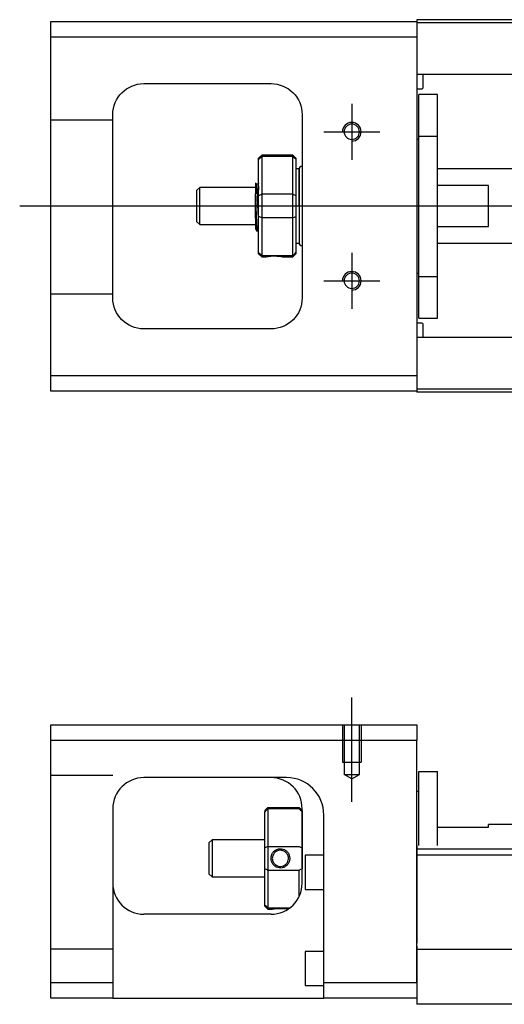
# Model space of a CAD drawing. Header units: millimetres. Extents: x -227 to 3135, y -1502 to 860.
# Tile 248 of 256: x -89 to -11, y -218 to -59. Entities that reach past the tile are written whole.
import ezdxf
from ezdxf.lldxf.tags import DXFTag

# ---------------------------------------------------------------- set-up
doc = ezdxf.new("R2010")
doc.units = ezdxf.units.MM
doc.layers.get('0').update_dxf_attribs({"linetype": 'CONTINUOUS'})
doc.layers.add('2', color=7, linetype='CONTINUOUS', true_color=0xffffff)
tags = doc.linetypes.add('DASHED', pattern=[25.72, 12.86, -12.86]).pattern_tags.tags
tags[6:7] = [DXFTag(74, 4), DXFTag(75, 0), DXFTag(340, '0'), DXFTag(46, 0.0), DXFTag(50, 0.0), DXFTag(44, 0.0), DXFTag(45, 0.0)]
tags[4:5] = [DXFTag(74, 4), DXFTag(75, 0), DXFTag(340, '0'), DXFTag(46, 0.0), DXFTag(50, 0.0), DXFTag(44, 0.0), DXFTag(45, 0.0)]

msp = doc.modelspace()

# ---------------------------------------------------------------- linework, layer by layer
at = {"linetype": 'Continuous'}
for p, q in [((-83.71, -62.1), (-83.71, -59.6)), ((-83.71, -59.6), (-24.71, -59.6)), ((32.43, -59.3), (-24.71, -59.3)), ((-24.71, -59.3), (-24.71, -59.6)), ((-24.71, -59.6), (-24.71, -62.1)), ((32.3, -59.8), (-24.71, -59.8)), ((-24.71, -62.1), (-83.71, -62.1)), ((-83.71, -116.6), (-83.71, -62.1)), ((-24.71, -62.1), (-24.71, -116.6)), ((14.09, -68.13), (-24.71, -68.13)), ((-23.71, -70.21), (-23.71, -68.13)), ((-68.71, -69.6), (-48.21, -69.6)), ((-24.71, -70.41), (-23.91, -70.41)), ((-21.41, -71.35), (-24.41, -71.35)), ((-21.41, -71.35), (-24.41, -71.35)), ((-24.41, -78.04), (-24.41, -71.35)), ((-24.41, -78.04), (-24.41, -71.35)), ((-21.41, -78.04), (-21.41, -71.35)), ((-21.41, -78.04), (-21.41, -71.35)), ((-73.71, -104.1), (-73.71, -74.6)), ((-43.21, -74.6), (-43.21, -104.1)), ((-24.41, -78.6), (-24.71, -78.6)), ((-24.41, -78.6), (-24.71, -78.6)), ((-24.41, -100.66), (-24.41, -78.04)), ((-24.41, -78.04), (-21.41, -78.04)), ((-24.41, -100.66), (-24.41, -78.04)), ((-21.41, -100.66), (-21.41, -78.04)), ((-21.41, -100.66), (-21.41, -78.04)), ((-49.71, -81.1), (-50.21, -81.6)), ((-50.21, -81.78), (-50.21, -81.6)), ((-50.21, -87.62), (-50.21, -81.78)), ((-44.71, -81.1), (-49.71, -81.1)), ((-49.71, -81.1), (-49.71, -81.33)), ((-49.71, -81.33), (-49.71, -87.37)), ((-44.71, -81.33), (-49.71, -81.33)), ((-44.21, -81.6), (-44.71, -81.1)), ((-44.71, -81.33), (-44.71, -81.1)), ((-44.71, -87.37), (-44.71, -81.33)), ((-44.21, -81.6), (-44.21, -81.78)), ((-44.21, -81.78), (-44.21, -87.62)), ((-43.71, -83.3), (-44.21, -83.3)), ((-43.71, -89.3), (-43.71, -83.3)), ((-43.71, -83.4), (-43.71, -95.2)), ((11.59, -83.3), (-21.41, -83.3)), ((-59.71, -86.3), (-60.21, -86.8)), ((-60.21, -86.8), (-60.21, -86.8)), ((-60.21, -86.8), (-60.21, -91.8)), ((-50.71, -86.3), (-59.71, -86.3)), ((-59.71, -92.3), (-59.71, -86.3)), ((-50.33, -85.8), (-50.58, -85.8)), ((-13.21, -85.98), (-21.41, -85.98)), ((-13.21, -92.62), (-13.21, -85.98)), ((-50.71, -91.28), (-50.71, -87.33)), ((-50.21, -89.3), (-50.21, -87.62)), ((-49.71, -87.37), (-49.71, -89.3)), ((-49.71, -87.37), (-44.71, -87.37)), ((-44.71, -89.3), (-44.71, -87.37)), ((-44.21, -87.62), (-44.21, -90.98)), ((-50.21, -90.98), (-50.21, -89.3)), ((-49.71, -89.3), (-49.71, -91.23)), ((-44.71, -91.23), (-44.71, -89.3)), ((-43.71, -89.3), (-43.71, -95.3)), ((-60.21, -91.8), (-59.71, -92.3)), ((-50.21, -96.81), (-50.21, -90.98)), ((-49.71, -91.23), (-49.71, -97.27)), ((-44.71, -91.23), (-49.71, -91.23)), ((-44.71, -97.27), (-44.71, -91.23)), ((-44.21, -90.98), (-44.21, -96.81)), ((-59.71, -92.3), (-50.71, -92.3)), ((-50.54, -93.3), (-50.37, -93.3)), ((-21.41, -92.62), (-13.21, -92.62)), ((-44.21, -95.3), (-43.71, -95.3)), ((-21.41, -95.3), (11.59, -95.3)), ((-50.21, -97), (-50.21, -96.81)), ((-50.21, -97), (-49.71, -97.5)), ((-49.71, -97.27), (-49.71, -97.5)), ((-49.71, -97.27), (-44.71, -97.27)), ((-49.71, -97.5), (-49.21, -97.5)), ((-46.2, -97.5), (-44.71, -97.5)), ((-44.71, -97.5), (-44.21, -97)), ((-44.71, -97.5), (-44.71, -97.27)), ((-44.21, -96.81), (-44.21, -97)), ((-24.71, -100.1), (-24.41, -100.1)), ((-24.71, -100.1), (-24.41, -100.1)), ((-24.41, -100.66), (-21.41, -100.66)), ((-24.41, -107.35), (-24.41, -100.66)), ((-24.41, -107.35), (-24.41, -100.66)), ((-21.41, -107.35), (-21.41, -100.66)), ((-21.41, -107.35), (-21.41, -100.66)), ((-24.41, -107.35), (-21.41, -107.35)), ((-24.41, -107.35), (-21.41, -107.35)), ((-48.21, -109.1), (-68.71, -109.1)), ((-23.91, -108.19), (-24.71, -108.19)), ((-23.71, -110.47), (-23.71, -108.39)), ((14.09, -110.47), (-24.71, -110.47)), ((-83.71, -119.1), (-83.71, -116.6)), ((-83.71, -116.6), (-24.71, -116.6)), ((-24.71, -116.6), (-24.71, -119.1)), ((17.17, -118.8), (-24.71, -118.8)), ((-24.71, -119.1), (-83.71, -119.1)), ((-24.71, -119.1), (-24.71, -119.3)), ((17.05, -119.3), (-24.71, -119.3))]:
    msp.add_line(p, q, dxfattribs=at)
at = {"linetype": 'DASHED'}
for p, q in [((-24.71, -59.6), (-24.71, -59.8)), ((-24.71, -59.8), (-24.71, -60.8)), ((-24.71, -60.8), (-24.71, -67.13)), ((-24.71, -67.13), (-24.71, -68.13)), ((-24.71, -68.13), (-24.71, -69.67)), ((-24.71, -69.67), (-24.71, -73.23)), ((-24.71, -73.23), (-24.71, -75.15)), ((-24.71, -75.15), (-24.71, -103.45)), ((-50.58, -85.8), (-50.58, -85.8)), ((-24.71, -103.45), (-24.71, -105.37)), ((-24.71, -105.37), (-24.71, -108.93)), ((-24.71, -108.93), (-24.71, -110.47)), ((-24.71, -110.47), (-24.71, -111.47)), ((-24.71, -111.47), (-24.71, -117.8)), ((-24.71, -117.8), (-24.71, -118.8)), ((-24.71, -118.8), (-24.71, -119.1))]:
    msp.add_line(p, q, dxfattribs=at)
for p, q in [((-35.21, -72.85), (-35.21, -81.85)), ((-39.71, -77.35), (-30.71, -77.35)), ((-88.71, -89.3), (24.73, -89.3)), ((-35.21, -96.85), (-35.21, -105.85)), ((-39.71, -101.35), (-30.71, -101.35))]:
    msp.add_line(p, q)
at = {"linetype": 'DASHED', "ltscale": 0.1}
for p, q in [((-73.71, -75.49), (-83.71, -75.49)), ((-73.71, -103.49), (-83.71, -103.49))]:
    msp.add_line(p, q, dxfattribs=at)
at = {"linetype": 'Continuous', "extrusion": (0, 0, -1)}
for centre in [(35.21, -77.35), (35.21, -101.35)]:
    msp.add_circle(centre, 1.23, dxfattribs=at)
for centre, start, end in [((68.71, -74.6), 0, 90), ((48.21, -74.6), 90, 180), ((68.71, -104.1), 270, 0), ((48.21, -104.1), 180, 270)]:
    msp.add_arc(centre, 5, start, end, dxfattribs=at)
at = {"linetype": 'Continuous'}
for centre, radius, start, end in [((-23.91, -70.21), 0.2, 270, 0), ((-43.21, -83.4), 0.5, 90, 180), ((-43.21, -95.2), 0.5, 180, 270), ((-23.91, -108.39), 0.2, 0, 90)]:
    msp.add_arc(centre, radius, start, end, dxfattribs=at)
for centre in [(-35.21, -77.35), (-35.21, -101.35)]:
    msp.add_arc(centre, 1.5, 270, 180)
for points, degree in [([(-50.21, -81.78), (-50.04, -81.63), (-49.87, -81.48), (-49.71, -81.33)], 3), ([(-44.71, -81.33), (-44.54, -81.48), (-44.37, -81.63), (-44.21, -81.78)], 3), ([(-50.57, -85.81), (-50.69, -85.6)], 1), ([(-50.21, -85.58), (-50.27, -85.69), (-50.34, -85.8)], 2), ([(-50.21, -87.62), (-50.04, -87.54), (-49.87, -87.45), (-49.71, -87.37)], 3), ([(-44.71, -87.37), (-44.54, -87.45), (-44.37, -87.54), (-44.21, -87.62)], 3), ([(-49.71, -91.23), (-49.87, -91.14), (-50.04, -91.06), (-50.21, -90.98)], 3), ([(-44.71, -91.23), (-44.54, -91.14), (-44.37, -91.06), (-44.21, -90.98)], 3), ([(-50.72, -93), (-50.63, -93.15), (-50.55, -93.3)], 2), ([(-50.37, -93.3), (-50.29, -93.16), (-50.21, -93.02)], 2), ([(-49.71, -97.27), (-49.87, -97.12), (-50.04, -96.97), (-50.21, -96.81)], 3), ([(-44.71, -97.27), (-44.54, -97.12), (-44.37, -96.97), (-44.21, -96.81)], 3)]:
    msp.add_open_spline(points, degree=degree, dxfattribs=at)
for points, knots in [([(-50.71, -85.59), (-50.71, -85.62), (-50.71, -85.71), (-50.71, -86.03), (-50.71, -86.26), (-50.71, -86.78), (-50.71, -87.04), (-50.71, -87.33)], [0, 0, 0, 0, 0.341605, 0.341605, 0.709042, 0.709042, 1, 1, 1, 1]), ([(-50.21, -91.81), (-50.22, -91.55), (-50.24, -91.23), (-50.28, -90.55), (-50.3, -90.16), (-50.33, -89.38), (-50.35, -88.98), (-50.39, -88.21), (-50.4, -87.84), (-50.44, -87.16), (-50.46, -86.86), (-50.49, -86.36), (-50.51, -86.16), (-50.54, -85.9), (-50.56, -85.83), (-50.57, -85.81)], [0, 0, 0, 0, 0.142488, 0.142488, 0.289539, 0.289539, 0.436554, 0.436554, 0.583581, 0.583581, 0.730615, 0.730615, 0.877631, 0.877631, 1, 1, 1, 1]), ([(-50.33, -85.8), (-50.31, -85.8), (-50.3, -85.85), (-50.26, -86.07), (-50.24, -86.25), (-50.22, -86.57), (-50.21, -86.67), (-50.21, -86.78)], [0, 0, 0, 0, 0.388824, 0.388824, 0.829994, 0.829994, 1, 1, 1, 1]), ([(-50.37, -93.3), (-50.38, -93.3), (-50.39, -93.29), (-50.41, -93.21), (-50.43, -93.07), (-50.47, -92.67), (-50.48, -92.4), (-50.52, -91.75), (-50.54, -91.37), (-50.57, -90.56), (-50.59, -90.11), (-50.62, -89.22), (-50.64, -88.76), (-50.68, -87.98), (-50.69, -87.64), (-50.71, -87.33)], [0, 0, 0, 0, 0.062674, 0.062674, 0.22432, 0.22432, 0.386002, 0.386002, 0.547651, 0.547651, 0.70934, 0.70934, 0.870988, 0.870988, 1, 1, 1, 1]), ([(-50.71, -91.28), (-50.71, -91.65), (-50.71, -91.98), (-50.71, -92.51), (-50.71, -92.71), (-50.71, -92.96), (-50.71, -93.02), (-50.71, -93.02)], [0, 0, 0, 0, 0.355488, 0.355488, 0.70353, 0.70353, 1, 1, 1, 1]), ([(-50.71, -91.28), (-50.69, -91.67), (-50.67, -92.03), (-50.64, -92.61), (-50.62, -92.85), (-50.58, -93.18), (-50.57, -93.28), (-50.55, -93.3), (-50.54, -93.3), (-50.54, -93.3)], [0, 0, 0, 0, 0.320659, 0.320659, 0.641321, 0.641321, 0.962057, 0.962057, 1, 1, 1, 1]), ([(-49.21, -97.5), (-49.21, -97.5), (-49.18, -97.49), (-49.07, -97.47), (-48.98, -97.46), (-48.77, -97.42), (-48.63, -97.41), (-48.34, -97.38), (-48.18, -97.36), (-47.85, -97.35), (-47.67, -97.35), (-47.35, -97.36), (-47.2, -97.37), (-46.91, -97.39), (-46.77, -97.41), (-46.54, -97.44), (-46.44, -97.46), (-46.29, -97.48), (-46.24, -97.49), (-46.21, -97.5), (-46.2, -97.5), (-46.2, -97.5)], [0, 0, 0, 0, 0.109357, 0.109357, 0.21915, 0.21915, 0.330451, 0.330451, 0.436162, 0.436162, 0.542186, 0.542186, 0.640015, 0.640015, 0.743853, 0.743853, 0.849113, 0.849113, 0.958413, 0.958413, 1, 1, 1, 1])]:
    msp.add_open_spline(points, degree=3, knots=knots, dxfattribs=at)
at = {"linetype": 'DASHED'}
for points, degree in [([(-50.34, -85.8), (-50.34, -85.8), (-50.34, -85.81)], 2), ([(-49.21, -97.5), (-49.2, -97.48)], 1)]:
    msp.add_open_spline(points, degree=degree, dxfattribs=at)
at = {"layer": '2', "ltscale": 0.5}
msp.add_line((-35.21, -185.28), (-35.21, -168.45), dxfattribs=at)
at = {"layer": '2', "linetype": 'Continuous'}
for p, q in [((-83.71, -175.36), (-83.71, -172.86)), ((-83.71, -172.86), (-24.71, -172.86)), ((-24.71, -172.86), (-24.71, -175.36)), ((-24.71, -175.36), (-83.71, -175.36)), ((-83.71, -214.36), (-83.71, -175.36)), ((-24.71, -214.36), (-24.71, -175.36)), ((-24.41, -180.36), (-21.41, -180.36)), ((-24.41, -192.31), (-24.41, -180.36)), ((-24.41, -180.36), (-21.41, -180.36)), ((-24.41, -192.31), (-24.41, -180.36)), ((-21.41, -192.31), (-21.41, -180.36)), ((-21.41, -192.31), (-21.41, -180.36)), ((-45.86, -181.36), (-68.71, -181.36)), ((-24.41, -183.61), (-24.71, -183.61)), ((-24.41, -183.61), (-24.71, -183.61)), ((-73.71, -186.36), (-73.71, -214.36)), ((-49.21, -186.66), (-48.71, -186.16)), ((-49.21, -186.66), (-49.21, -186.85)), ((-49.21, -192.68), (-49.21, -186.85)), ((-48.71, -186.16), (-48.71, -186.39)), ((-48.71, -186.16), (-43.71, -186.16)), ((-48.71, -186.39), (-48.71, -192.43)), ((-43.71, -186.39), (-48.71, -186.39)), ((-43.21, -186.66), (-43.71, -186.16)), ((-43.71, -186.39), (-43.71, -186.16)), ((-43.21, -198.36), (-43.21, -186.36)), ((-43.21, -186.66), (-43.21, -186.85)), ((-43.21, -186.85), (-43.21, -192.68)), ((-39.71, -214.36), (-39.71, -187.36)), ((-21.41, -189.36), (-13.21, -189.36)), ((-13.21, -189.36), (-13.21, -188.91)), ((8.8, -188.91), (-13.21, -188.91)), ((-57.71, -191.36), (-58.21, -191.86)), ((-58.21, -191.86), (-58.21, -194.36)), ((-49.21, -191.36), (-57.71, -191.36)), ((-57.71, -191.36), (-57.71, -197.36)), ((-49.21, -196.04), (-49.21, -192.68)), ((-48.71, -192.43), (-48.71, -196.29)), ((-48.71, -192.43), (-43.71, -192.43)), ((-43.21, -192.68), (-43.21, -196.04)), ((49.54, -192.86), (-24.71, -192.86)), ((-58.21, -194.36), (-58.21, -196.86)), ((-39.71, -193.86), (-42.71, -193.86)), ((-42.71, -193.86), (-42.71, -199.36)), ((125.29, -193.86), (-24.71, -193.86)), ((-49.21, -201.88), (-49.21, -196.04)), ((-48.71, -196.29), (-48.71, -202.33)), ((-43.71, -196.29), (-48.71, -196.29)), ((-43.71, -200.54), (-43.71, -196.29)), ((-58.21, -196.86), (-57.71, -197.36)), ((-57.71, -197.36), (-49.21, -197.36)), ((-42.71, -199.36), (-39.71, -199.36)), ((-49.21, -202.06), (-49.21, -201.88)), ((-49.21, -202.06), (-48.71, -202.56)), ((-48.71, -202.33), (-48.71, -202.56)), ((-48.71, -202.33), (-45.17, -202.33)), ((-48.71, -202.56), (-48.21, -202.56)), ((-48.21, -203.36), (-68.71, -203.36)), ((-24.71, -208.51), (-24.71, -215.31)), ((45.39, -209.06), (-24.71, -209.06)), ((-39.71, -209.36), (-42.71, -209.36)), ((-42.71, -209.36), (-42.71, -214.86)), ((-83.71, -214.36), (-73.71, -214.36)), ((-83.71, -216.86), (-83.71, -214.36)), ((-73.71, -214.36), (-73.71, -216.86)), ((-42.71, -214.86), (-39.71, -214.86)), ((-39.71, -216.86), (-39.71, -214.36)), ((-39.71, -214.36), (-24.71, -214.36)), ((-24.71, -215.31), (-24.71, -217.86)), ((-73.71, -216.86), (-83.71, -216.86)), ((-73.71, -216.86), (-39.71, -216.86)), ((-24.71, -216.86), (-39.71, -216.86)), ((43.13, -217.86), (-24.71, -217.86))]:
    msp.add_line(p, q, dxfattribs=at)
at = {"layer": '2', "linetype": 'DASHED', "ltscale": 0.1}
for p, q in [((-36.71, -172.86), (-36.71, -178.86)), ((-36.43, -172.86), (-36.43, -180.86)), ((-33.98, -180.86), (-33.98, -172.86)), ((-33.71, -172.86), (-33.71, -178.86)), ((-36.71, -178.86), (-33.71, -178.86)), ((-73.71, -181), (-83.71, -181)), ((-35.21, -181.56), (-36.43, -180.85)), ((-36.43, -180.86), (-33.98, -180.86)), ((-35.21, -181.56), (-33.98, -180.85)), ((-73.71, -209), (-83.71, -209))]:
    msp.add_line(p, q, dxfattribs=at)
at = {"layer": '2', "linetype": 'DASHED'}
for p, q in [((-45.71, -181.36), (-45.86, -181.36)), ((-24.71, -192.31), (-24.71, -193.31)), ((-24.71, -193.31), (-24.71, -208.01)), ((-24.71, -214.36), (-24.71, -216.86))]:
    msp.add_line(p, q, dxfattribs=at)
at = {"layer": '2', "linetype": 'Continuous'}
for centre, start, end in [((-68.71, -186.36), 90, 180), ((-48.21, -186.36), 0, 90), ((-68.71, -198.36), 180, 270), ((-48.21, -198.36), 270, 0)]:
    msp.add_arc(centre, 5, start, end, dxfattribs=at)
at = {"layer": '2', "linetype": 'DASHED'}
msp.add_arc((-45.71, -187.36), 6, 0, 90, dxfattribs=at)
at = {"layer": '2', "linetype": 'Continuous'}
msp.add_ellipse((-45.71, -187.36), major_axis=(0, 6), ratio=1, start_param=4.712389, end_param=6.283185, dxfattribs=at)
for points in [[(-45.71, -181.36), (-45.76, -181.36), (-45.81, -181.36), (-45.86, -181.36)], [(-48.71, -186.39), (-48.87, -186.54), (-49.04, -186.69), (-49.21, -186.85)], [(-43.71, -186.39), (-43.54, -186.54), (-43.37, -186.69), (-43.21, -186.85)], [(-48.71, -192.43), (-48.87, -192.52), (-49.04, -192.6), (-49.21, -192.68)], [(-43.71, -192.43), (-43.54, -192.52), (-43.37, -192.6), (-43.21, -192.68)], [(-48.71, -196.29), (-48.87, -196.21), (-49.04, -196.12), (-49.21, -196.04)], [(-43.21, -196.04), (-43.37, -196.12), (-43.54, -196.21), (-43.71, -196.29)], [(-48.71, -202.33), (-48.87, -202.18), (-49.04, -202.03), (-49.21, -201.88)]]:
    msp.add_open_spline(points, degree=3, dxfattribs=at)
for points, knots in [([(-48.21, -194.36), (-48.21, -194.19), (-48.18, -194.01), (-48.07, -193.68), (-47.99, -193.52), (-47.77, -193.24), (-47.63, -193.12), (-47.34, -192.94), (-47.18, -192.88), (-46.85, -192.8), (-46.67, -192.8), (-46.35, -192.84), (-46.2, -192.89), (-45.91, -193.03), (-45.77, -193.13), (-45.54, -193.37), (-45.44, -193.51), (-45.29, -193.82), (-45.24, -193.99), (-45.21, -194.23), (-45.2, -194.29), (-45.2, -194.36)], [0, 0, 0, 0, 0.109357, 0.109357, 0.21915, 0.21915, 0.330451, 0.330451, 0.436162, 0.436162, 0.542186, 0.542186, 0.640015, 0.640015, 0.743853, 0.743853, 0.849113, 0.849113, 0.958413, 0.958413, 1, 1, 1, 1]), ([(-45.41, -194.36), (-45.41, -194.24), (-45.43, -194.11), (-45.5, -193.86), (-45.56, -193.73), (-45.73, -193.49), (-45.83, -193.39), (-46.07, -193.22), (-46.2, -193.15), (-46.49, -193.07), (-46.63, -193.06), (-46.92, -193.07), (-47.06, -193.1), (-47.33, -193.21), (-47.45, -193.29), (-47.67, -193.47), (-47.76, -193.59), (-47.91, -193.84), (-47.96, -193.98), (-48, -194.21), (-48.01, -194.28), (-48.01, -194.36)], [0, 0, 0, 0, 0.090081, 0.090081, 0.195216, 0.195216, 0.30186, 0.30186, 0.410211, 0.410211, 0.517617, 0.517617, 0.621981, 0.621981, 0.727419, 0.727419, 0.835017, 0.835017, 0.943332, 0.943332, 1, 1, 1, 1]), ([(-45.2, -194.36), (-45.2, -194.54), (-45.23, -194.71), (-45.35, -195.05), (-45.43, -195.2), (-45.65, -195.48), (-45.79, -195.6), (-46.08, -195.78), (-46.24, -195.85), (-46.57, -195.92), (-46.74, -195.93), (-47.07, -195.88), (-47.22, -195.83), (-47.51, -195.69), (-47.65, -195.59), (-47.88, -195.35), (-47.98, -195.21), (-48.13, -194.91), (-48.18, -194.73), (-48.21, -194.49), (-48.21, -194.43), (-48.21, -194.36)], [0, 0, 0, 0, 0.109681, 0.109681, 0.219848, 0.219848, 0.331471, 0.331471, 0.436803, 0.436803, 0.542595, 0.542595, 0.640477, 0.640477, 0.744315, 0.744315, 0.8492, 0.8492, 0.95844, 0.95844, 1, 1, 1, 1]), ([(-48.01, -194.36), (-48.01, -194.48), (-47.99, -194.61), (-47.92, -194.86), (-47.85, -194.99), (-47.69, -195.23), (-47.58, -195.33), (-47.35, -195.5), (-47.21, -195.57), (-46.93, -195.65), (-46.78, -195.67), (-46.5, -195.65), (-46.35, -195.62), (-46.09, -195.51), (-45.97, -195.44), (-45.75, -195.25), (-45.65, -195.13), (-45.51, -194.88), (-45.46, -194.74), (-45.42, -194.52), (-45.41, -194.44), (-45.41, -194.36)], [0, 0, 0, 0, 0.090082, 0.090082, 0.19511, 0.19511, 0.301651, 0.301651, 0.410013, 0.410013, 0.517402, 0.517402, 0.621792, 0.621792, 0.727238, 0.727238, 0.834796, 0.834796, 0.943135, 0.943135, 1, 1, 1, 1]), ([(-48.21, -202.56), (-48.21, -202.56), (-48.18, -202.56), (-48.07, -202.53), (-47.98, -202.52), (-47.77, -202.49), (-47.63, -202.47), (-47.34, -202.44), (-47.18, -202.43), (-46.85, -202.41), (-46.67, -202.41), (-46.35, -202.42), (-46.2, -202.43), (-45.91, -202.45), (-45.77, -202.47), (-45.57, -202.5), (-45.49, -202.51), (-45.43, -202.52)], [0, 0, 0, 0, 0.1096809, 0.1096809, 0.2198481, 0.2198481, 0.3314707, 0.3314707, 0.4368026, 0.4368026, 0.542595, 0.542595, 0.6404774, 0.6404774, 0.7443154, 0.7443154, 0.8201607, 0.8201607, 0.8201607, 0.8201607])]:
    msp.add_open_spline(points, degree=3, knots=knots, dxfattribs=at)

doc.saveas('drawing.dxf')
